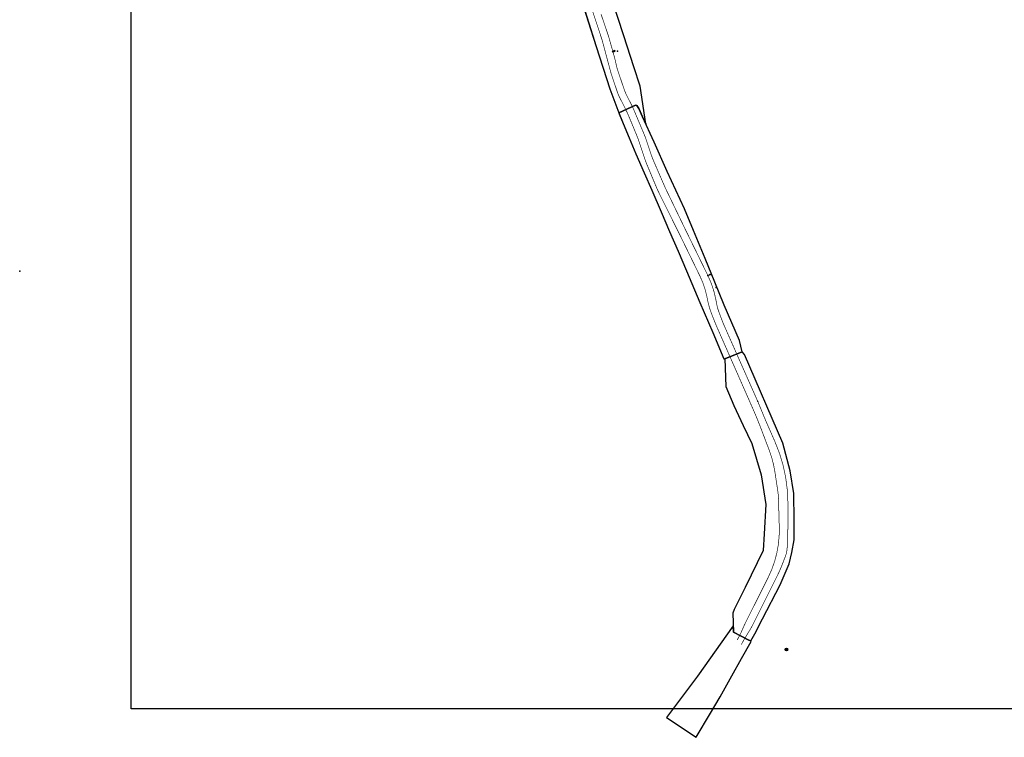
# Model space of a CAD drawing. Header units: metres. Extents: x 765762 to 778382, y 8991640 to 9008294.
# Tile 1 of 33: x 765762 to 770893, y 8991640 to 8995378. Entities that reach past the tile are written whole.
import ezdxf

# ---------------------------------------------------------------- set-up
doc = ezdxf.new("R2010")
doc.units = ezdxf.units.M
doc.header["$XCLIPFRAME"] = 0
for name, pattern in [('CENTER2', [1.125, 0.75, -0.125, 0.125, -0.125]), ('CONTINUA', [0]), ('DASHED2', [0.375, 0.25, -0.125]), ('Demolished', [0.0048, 0.0032, -0.0016]), ('HIDDEN', [0.375, 0.25, -0.125])]:
    doc.linetypes.add(name, pattern=pattern)
for name, color, linetype in [('01_CIVI_302_ALIG1', 3, 'CENTER2'), ('AR_OBRAS CERCA', 7, 'Continuous'), ('AR_OBRAS LEJOS', 5, 'Continuous'), ('C-ROAD-LINE-EXTN', 252, 'HIDDEN'), ('C-ROAD-STAN', 11, 'Continuous'), ('DESBROCE A2_T1', 200, 'Continuous'), ('P_GRILLA_LINEA', 8, 'Continuous'), ('Placemark', 7, 'Continuous'), ('RETORNOS_D_CAROLINA', 2, 'Continuous'), ('U_COORDENADAS', 4, 'Continuous')]:
    doc.layers.add(name, color=color, linetype=linetype)
for name, color, linetype, lineweight in [('A-ANNO-DIMS', 211, 'Continuous', 5), ('A-DETL-GENF', 92, 'Continuous', 15), ('A-DETL-THIN', 151, 'Continuous', 13), ('A-FLOR', 192, 'Continuous', 9), ('A-FLOR-HRAL', 8, 'Continuous', 9), ('A-FLOR-PATT', 8, 'Continuous', 13), ('A-GENM', 13, 'Continuous', 9), ('S-GRID', 1, 'Continuous', 5)]:
    doc.layers.add(name, color=color, linetype=linetype, lineweight=lineweight)
picture_1 = doc.add_image_def('image2.ecw', size_in_pixel=(32000, 64000))
picture_2 = doc.add_image_def('image3.ecw', size_in_pixel=(16000, 66000))
picture_3 = doc.add_image_def('image11.ecw', size_in_pixel=(18000, 66000))
picture_4 = doc.add_image_def('image17.ecw', size_in_pixel=(34000, 52000))
pattern_1 = [(72.572, (-13.316, -14.00283), (0.3486897, 0.110424), [0.0381, -0.4191]), (17.572, (-13.316, -14.00283), (-0.211759, 0.325791), [0.03048, -0.33528]), (123.024, (-13.287, -13.99383), (0.1369323, 0.43621), [0.03238, -0.35618]), (68.756, (-13.355, -13.90883), (0.532905, 0.130462), [0.05715, -0.62865]), (119.208, (-13.31, -13.89783), (0.248487, 0.639199), [0.04857, -0.53427]), (13.756, (-13.355, -13.9088), (0.248495, 0.639193), [0.04572, -0.50292]), (43.572, (-13.298, -13.91283), (0.3585056, -0.072469), [0.0381, -0.4191]), (348.572, (-13.298, -13.91283), (-0.027262, 0.387606), [0.03048, -0.33528]), (94.024, (-13.268, -13.91883), (0.3312425, 0.3151316), [0.03238, -0.35618]), (60.072, (-13.316, -14.00283), (-0.059204, 0.1585266), [0.01676, -0.31445, 0.01676, -0.66015]), (60.072, (-13.316, -14.00283), (-0.059204, 0.1585266), [-0.34798, -0.3236, 0.01676, -0.31979]), (30.072, (-13.316, -14.00283), (0.046498, 0.2363074), [0.01676, -0.17729, 0.01676, -0.4351]), (30.072, (-13.316, -14.00283), (0.046498, 0.2363074), [-0.21082, -0.30683, 0.01676, -0.11151]), (350.072, (-13.42, -14.04583), (0.2548076, 0.0935088), [0.01676, -0.11024, 0.01676, -0.90526]), (350.072, (-13.42, -14.04583), (0.2548076, 0.0935088), [-0.14376, -0.37948, 0.01676, -0.50902]), (340.072, (-13.467, -14.06583), (0.2540452, 0.1606723), [0.01676, -0.14834, 0.01676, -0.61976]), (340.072, (-13.467, -14.06583), (0.2540452, 0.1606723), [-0.18186, -0.24638, 0.01676, -0.35662])]

# ---------------------------------------------------------------- blocks, each defined once
blk = doc.blocks.new('AeccTickTriangle')
at = {"color": 0, "linetype": 'ByBlock', "lineweight": -2}
blk.add_lwpolyline([(0, 1), (-1, 0), (1, 0)], close=True, dxfattribs=at)
at = {"color": 0, "linetype": 'ByBlock', "lineweight": -2, "const_width": 0.0625}
blk.add_lwpolyline([(0, 0, 1), (0, 0, 1)], format="xyb", close=True, dxfattribs=at)
blk = doc.blocks.new('CALICATA EN DIQUE')
at = {"true_color": 0xcd2027, "transparency": 33554687}
h = blk.add_hatch(color=242, dxfattribs=at)
h.dxf.hatch_style = 1
h.paths.add_polyline_path([(6.4, 0, 0.414214), (0, 6.4), (0, 0)])
h.paths.add_polyline_path([(0, 0), (-6.4, 0, 0.414214), (0, -6.4)])
at = {"true_color": 0xffffff, "transparency": 33554687}
h = blk.add_hatch(color=7, dxfattribs=at)
h.dxf.hatch_style = 1
h.paths.add_polyline_path([(6.4, 0), (0, 0), (0, -6.4, 0.414214)])
h.paths.add_polyline_path([(0, 6.4, 0.414214), (-6.4, 0), (0, 0)])
at = {"color": 7, "flags": 128}
for points in [[(-6.4, 0), (6.4, 0)], [(0, -6.4), (0, 6.4)]]:
    blk.add_lwpolyline(points, dxfattribs=at)
at = {"color": 7}
blk.add_circle((0, 0), 6.42, dxfattribs=at)
blk = doc.blocks.new('compuerta - compuerta-500198-LOCALIZACION 11_225')
at = {"layer": 'A-GENM'}
for p, q in [((-0.5, 0.1), (-0.4, 0.1)), ((-0.5, 0.1), (-0.5, -0.1)), ((-0.3, 0.1), (0.3, 0.1)), ((0.4, 0.1), (0.5, 0.1)), ((0.5, 0.1), (0.5, -0.1)), ((-0.4, -0.1), (-0.5, -0.1)), ((0.3, -0.1), (-0.3, -0.1)), ((0.5, -0.1), (0.4, -0.1))]:
    blk.add_line(p, q, dxfattribs=at)
at = {"layer": 'A-GENM', "flags": 128}
for points in [[(0.4, 0), (0.4, 0), (0.4, 0), (0.4, 0.1), (0.4, 0.1), (0.4, 0.1), (0.4, 0.1), (0.4, 0.1), (0.4, 0.1), (0.4, 0.2), (0.4, 0.2), (0.4, 0.2), (0.4, 0.2), (0.4, 0.2), (0.4, 0.2), (0.4, 0.2), (0.4, 0.3), (0.3, 0.3), (0.3, 0.3), (0.3, 0.3), (0.3, 0.3), (0.3, 0.3), (0.3, 0.3), (0.3, 0.3), (0.3, 0.4), (0.2, 0.4), (0.2, 0.4), (0.2, 0.4), (0.2, 0.4), (0.2, 0.4), (0.2, 0.4), (0.1, 0.4), (0.1, 0.4), (0.1, 0.4), (0.1, 0.4), (0.1, 0.4), (0.1, 0.4), (0, 0.4), (0, 0.4), (0, 0.4), (0, 0.4), (0, 0.4), (0, 0.4), (-0.1, 0.4), (-0.1, 0.4), (-0.1, 0.4), (-0.1, 0.4), (-0.1, 0.4), (-0.2, 0.4), (-0.2, 0.4), (-0.2, 0.4), (-0.2, 0.4), (-0.2, 0.4), (-0.2, 0.4), (-0.2, 0.4), (-0.3, 0.4), (-0.3, 0.3), (-0.3, 0.3), (-0.3, 0.3), (-0.3, 0.3), (-0.3, 0.3), (-0.3, 0.3), (-0.4, 0.3), (-0.4, 0.3), (-0.4, 0.2), (-0.4, 0.2), (-0.4, 0.2), (-0.4, 0.2), (-0.4, 0.2), (-0.4, 0.2), (-0.4, 0.1), (-0.4, 0.1), (-0.4, 0.1), (-0.4, 0.1), (-0.4, 0.1), (-0.4, 0.1), (-0.4, 0), (-0.4, 0), (-0.4, 0), (-0.4, 0)], [(-0.4, 0), (-0.4, 0), (-0.4, 0), (-0.4, 0), (-0.4, 0.1), (-0.4, 0.1), (-0.4, 0.1), (-0.3, 0.1), (-0.3, 0.1), (-0.3, 0.1), (-0.3, 0.1), (-0.3, 0.2), (-0.3, 0.2), (-0.3, 0.2), (-0.3, 0.2), (-0.3, 0.2), (-0.3, 0.2), (-0.3, 0.2), (-0.3, 0.2), (-0.3, 0.2), (-0.3, 0.3), (-0.2, 0.3), (-0.2, 0.3), (-0.2, 0.3), (-0.2, 0.3), (-0.2, 0.3), (-0.2, 0.3), (-0.2, 0.3), (-0.2, 0.3), (-0.1, 0.3), (-0.1, 0.3), (-0.1, 0.3), (-0.1, 0.3), (-0.1, 0.3), (-0.1, 0.3), (-0.1, 0.4), (0, 0.4), (0, 0.4), (0, 0.4), (0, 0.4), (0, 0.4), (0, 0.4), (0, 0.4), (0.1, 0.4), (0.1, 0.4), (0.1, 0.3), (0.1, 0.3), (0.1, 0.3), (0.1, 0.3), (0.1, 0.3), (0.1, 0.3), (0.2, 0.3), (0.2, 0.3), (0.2, 0.3), (0.2, 0.3), (0.2, 0.3), (0.2, 0.3), (0.2, 0.3), (0.2, 0.3), (0.3, 0.3), (0.3, 0.2), (0.3, 0.2), (0.3, 0.2), (0.3, 0.2), (0.3, 0.2), (0.3, 0.2), (0.3, 0.2), (0.3, 0.2), (0.3, 0.1), (0.3, 0.1), (0.3, 0.1), (0.3, 0.1), (0.3, 0.1), (0.3, 0.1), (0.4, 0.1), (0.4, 0.1), (0.4, 0), (0.4, 0), (0.4, 0), (0.4, 0)], [(-0.4, 0), (-0.4, 0), (-0.4, 0), (-0.4, -0.1), (-0.4, -0.1), (-0.4, -0.1), (-0.4, -0.1), (-0.4, -0.1), (-0.4, -0.1), (-0.4, -0.2), (-0.4, -0.2), (-0.4, -0.2), (-0.4, -0.2), (-0.4, -0.2), (-0.4, -0.2), (-0.4, -0.2), (-0.4, -0.3), (-0.3, -0.3), (-0.3, -0.3), (-0.3, -0.3), (-0.3, -0.3), (-0.3, -0.3), (-0.3, -0.3), (-0.3, -0.4), (-0.3, -0.4), (-0.2, -0.4), (-0.2, -0.4), (-0.2, -0.4), (-0.2, -0.4), (-0.2, -0.4), (-0.2, -0.4), (-0.1, -0.4), (-0.1, -0.4), (-0.1, -0.4), (-0.1, -0.4), (-0.1, -0.4), (-0.1, -0.4), (0, -0.4), (0, -0.4), (0, -0.4), (0, -0.4), (0, -0.4), (0, -0.4), (0.1, -0.4), (0.1, -0.4), (0.1, -0.4), (0.1, -0.4), (0.1, -0.4), (0.1, -0.4), (0.2, -0.4), (0.2, -0.4), (0.2, -0.4), (0.2, -0.4), (0.2, -0.4), (0.2, -0.4), (0.3, -0.4), (0.3, -0.3), (0.3, -0.3), (0.3, -0.3), (0.3, -0.3), (0.3, -0.3), (0.3, -0.3), (0.3, -0.3), (0.4, -0.3), (0.4, -0.2), (0.4, -0.2), (0.4, -0.2), (0.4, -0.2), (0.4, -0.2), (0.4, -0.2), (0.4, -0.1), (0.4, -0.1), (0.4, -0.1), (0.4, -0.1), (0.4, -0.1), (0.4, -0.1), (0.4, 0), (0.4, 0), (0.4, 0), (0.4, 0)], [(0.4, 0), (0.4, 0), (0.4, 0), (0.4, 0), (0.4, -0.1), (0.4, -0.1), (0.3, -0.1), (0.3, -0.1), (0.3, -0.1), (0.3, -0.1), (0.3, -0.1), (0.3, -0.2), (0.3, -0.2), (0.3, -0.2), (0.3, -0.2), (0.3, -0.2), (0.3, -0.2), (0.3, -0.2), (0.3, -0.2), (0.3, -0.2), (0.3, -0.3), (0.2, -0.3), (0.2, -0.3), (0.2, -0.3), (0.2, -0.3), (0.2, -0.3), (0.2, -0.3), (0.2, -0.3), (0.2, -0.3), (0.1, -0.3), (0.1, -0.3), (0.1, -0.3), (0.1, -0.3), (0.1, -0.4), (0.1, -0.4), (0.1, -0.4), (0, -0.4), (0, -0.4), (0, -0.4), (0, -0.4), (0, -0.4), (0, -0.4), (0, -0.4), (-0.1, -0.4), (-0.1, -0.4), (-0.1, -0.4), (-0.1, -0.4), (-0.1, -0.3), (-0.1, -0.3), (-0.1, -0.3), (-0.2, -0.3), (-0.2, -0.3), (-0.2, -0.3), (-0.2, -0.3), (-0.2, -0.3), (-0.2, -0.3), (-0.2, -0.3), (-0.2, -0.3), (-0.2, -0.3), (-0.3, -0.3), (-0.3, -0.2), (-0.3, -0.2), (-0.3, -0.2), (-0.3, -0.2), (-0.3, -0.2), (-0.3, -0.2), (-0.3, -0.2), (-0.3, -0.2), (-0.3, -0.1), (-0.3, -0.1), (-0.3, -0.1), (-0.3, -0.1), (-0.4, -0.1), (-0.4, -0.1), (-0.4, -0.1), (-0.4, -0.1), (-0.4, 0), (-0.4, 0), (-0.4, 0), (-0.4, 0)]]:
    blk.add_lwpolyline(points, dxfattribs=at)
at = {"layer": 'A-GENM'}
for start_param, end_param in [(4.712389, 7.853982), (1.570796, 4.712389)]:
    blk.add_ellipse((0, 0), major_axis=(0, 0.038), ratio=1, start_param=start_param, end_param=end_param, dxfattribs=at)
blk = doc.blocks.new('A$Cfb2dc79f')
at = {"layer": 'A-DETL-GENF'}
blk.add_hatch(color=7, dxfattribs=at).paths.add_polyline_path([(0.5, -0.3), (0.5, -0.5), (0, 0), (0.5, 0.5), (0.5, 0.2), (1.1, 0.2), (1.1, -0.3)])
at = {"layer": 'U_COORDENADAS'}
for p, q in [((0, 0), (0.5, 0.5)), ((0.5, -0.5), (0, 0)), ((0.5, 0.5), (0.5, 0.2)), ((0.5, 0.2), (1.1, 0.2)), ((1.1, 0.2), (1.1, -0.3)), ((1.1, -0.3), (0.5, -0.3)), ((0.5, -0.3), (0.5, -0.5))]:
    blk.add_line(p, q, dxfattribs=at)
blk = doc.blocks.new('Chapaleta - Chapaleta-492679-PLANTA RETORNO 25_610')
at = {"layer": 'AR_OBRAS LEJOS', "color": 8}
for p, q in [((-0.4, 0), (-0.4, 0)), ((0.4, 0), (0.4, 0)), ((-0.5, 0), (-0.5, -0.1)), ((-0.4, 0), (-0.4, 0)), ((-0.4, 0), (-0.4, 0)), ((-0.3, -0.1), (-0.4, -0.1)), ((-0.4, -0.1), (-0.4, -0.1)), ((-0.4, -0.1), (-0.4, -0.2)), ((-0.4, -0.2), (-0.4, -0.3)), ((-0.4, -0.2), (-0.4, -0.2)), ((-0.4, -0.3), (-0.3, -0.3)), ((-0.3, 0), (-0.3, -0.1)), ((-0.3, 0), (-0.3, 0)), ((-0.3, 0), (-0.2, 0)), ((-0.3, 0), (-0.3, 0)), ((-0.2, -0.1), (-0.3, -0.1)), ((-0.3, -0.1), (-0.3, -0.1)), ((-0.3, -0.3), (-0.2, -0.3)), ((-0.2, 0), (-0.1, 0)), ((-0.1, -0.1), (-0.2, -0.1)), ((-0.1, -0.1), (-0.1, 0)), ((-0.1, 0), (0, 0)), ((0, -0.1), (-0.1, -0.1)), ((-0.1, -0.1), (-0.1, -0.1)), ((-0.1, -0.2), (-0.1, -0.1)), ((-0.1, -0.1), (-0.1, -0.1)), ((-0.1, -0.1), (-0.1, -0.1)), ((-0.1, -0.1), (-0.1, -0.2)), ((-0.1, -0.4), (-0.1, -0.2)), ((-0.1, -0.2), (-0.1, -0.4)), ((-0.1, -0.3), (0.1, -0.3)), ((-0.1, -0.4), (-0.1, -0.4)), ((0, -0.4), (-0.1, -0.4)), ((0.1, -0.4), (-0.1, -0.4)), ((0.1, -0.4), (-0.1, -0.4)), ((-0.1, -0.4), (0.1, -0.4)), ((-0.1, -0.4), (-0.1, -0.4)), ((-0.1, -0.4), (-0.1, -0.4)), ((-0.1, -0.4), (-0.1, -0.4)), ((0.1, -0.4), (-0.1, -0.4)), ((-0.1, -0.4), (-0.1, -0.4)), ((-0.1, -0.4), (-0.1, -0.4)), ((-0.1, -0.4), (-0.1, -0.4)), ((0, 0), (0.1, 0)), ((0, -0.1), (0, 0)), ((0, 0), (0, 0)), ((0, 0), (0, 0)), ((0, 0), (0, -0.1)), ((0, 0), (0, 0)), ((0.1, -0.1), (0, -0.1)), ((0, -0.1), (0, -0.1)), ((0, -0.1), (0, -0.1)), ((0, -0.4), (0, -0.4)), ((0, -0.4), (0, -0.4)), ((0, -0.4), (0, -0.4)), ((0.1, -0.4), (0, -0.4)), ((0, -0.4), (0, -0.4)), ((0, -0.4), (0, -0.4)), ((0, -0.4), (0, -0.4)), ((0, -0.4), (0, -0.4)), ((0, -0.4), (0, -0.4)), ((0, -0.4), (0, -0.4)), ((0, -0.4), (0, -0.4)), ((0.1, 0), (0.1, -0.1)), ((0.1, 0), (0.2, 0)), ((0.2, -0.1), (0.1, -0.1)), ((0.1, -0.1), (0.1, -0.1)), ((0.1, -0.1), (0.1, -0.1)), ((0.1, -0.1), (0.1, -0.2)), ((0.1, -0.2), (0.1, -0.1)), ((0.1, -0.1), (0.1, -0.1)), ((0.1, -0.2), (0.1, -0.4)), ((0.1, -0.4), (0.1, -0.2)), ((0.1, -0.4), (0.1, -0.4)), ((0.1, -0.4), (0.1, -0.4)), ((0.1, -0.4), (0.1, -0.4)), ((0.1, -0.4), (0.1, -0.4)), ((0.1, -0.4), (0.1, -0.4)), ((0.1, -0.4), (0.1, -0.4)), ((0.1, -0.4), (0.1, -0.4)), ((0.2, 0), (0.3, 0)), ((0.3, -0.1), (0.2, -0.1)), ((0.2, -0.3), (0.3, -0.3)), ((0.3, -0.1), (0.3, 0)), ((0.3, 0), (0.3, 0)), ((0.3, 0), (0.3, 0)), ((0.4, 0), (0.3, 0)), ((0.3, -0.1), (0.3, -0.1)), ((0.4, -0.1), (0.3, -0.1)), ((0.3, -0.3), (0.4, -0.3)), ((0.4, 0), (0.4, 0)), ((0.4, 0), (0.4, 0)), ((0.4, -0.1), (0.4, -0.1)), ((0.4, -0.2), (0.4, -0.1)), ((0.4, -0.1), (0.4, -0.1)), ((0.4, -0.3), (0.4, -0.2)), ((0.4, -0.2), (0.4, -0.2)), ((0.5, -0.1), (0.5, 0))]:
    blk.add_line(p, q, dxfattribs=at)
at = {"layer": 'AR_OBRAS LEJOS', "color": 8, "flags": 128}
for points in [[(-0.5, 0), (-0.5, 0), (-0.5, 0), (-0.5, 0), (-0.5, 0), (-0.5, 0), (-0.5, 0), (-0.5, 0), (-0.5, 0), (-0.5, 0), (-0.5, 0), (-0.5, 0), (-0.5, 0), (-0.5, 0), (-0.5, 0), (-0.5, 0), (-0.5, 0), (-0.5, 0), (-0.5, 0), (-0.5, 0), (-0.5, 0), (-0.5, 0), (-0.5, 0), (-0.5, 0), (-0.5, 0), (-0.5, 0), (-0.5, 0), (-0.5, 0), (-0.5, 0), (-0.5, 0), (-0.5, 0), (-0.5, 0), (-0.5, 0), (-0.5, 0), (-0.5, 0), (-0.5, 0), (-0.5, 0), (-0.5, 0), (-0.5, 0), (-0.5, 0), (-0.5, 0)], [(-0.3, 0), (-0.4, 0), (-0.4, 0), (-0.4, 0), (-0.4, 0), (-0.4, 0), (-0.4, 0), (-0.4, 0), (-0.4, 0), (-0.4, 0), (-0.5, 0), (-0.5, 0), (-0.5, 0), (-0.5, 0), (-0.5, 0), (-0.5, 0), (-0.5, 0), (-0.5, 0), (-0.5, 0), (-0.5, 0), (-0.5, 0), (-0.5, 0)], [(-0.5, 0), (-0.5, 0), (-0.5, 0), (-0.5, 0), (-0.5, 0), (-0.5, 0), (-0.5, 0), (-0.5, 0), (-0.5, 0)], [(-0.5, -0.1), (-0.5, -0.1), (-0.5, -0.1), (-0.5, -0.1), (-0.5, -0.1), (-0.5, -0.1), (-0.5, -0.1), (-0.5, -0.1), (-0.5, -0.1), (-0.5, -0.1), (-0.5, -0.1), (-0.5, -0.1), (-0.5, -0.1), (-0.5, -0.1), (-0.5, -0.1), (-0.5, -0.1), (-0.5, -0.1), (-0.5, -0.1), (-0.5, -0.1), (-0.5, -0.1), (-0.5, -0.1), (-0.5, -0.1), (-0.5, -0.1), (-0.5, -0.1), (-0.5, -0.1), (-0.5, -0.1), (-0.5, -0.1), (-0.5, -0.1), (-0.5, -0.1), (-0.5, -0.1), (-0.5, -0.1), (-0.5, -0.1), (-0.5, -0.1), (-0.5, -0.1), (-0.5, -0.1), (-0.5, -0.1), (-0.5, -0.1), (-0.5, -0.1), (-0.5, -0.1), (-0.5, -0.1), (-0.5, -0.1)], [(-0.5, -0.1), (-0.5, -0.1), (-0.5, -0.1), (-0.5, -0.1), (-0.5, -0.1), (-0.5, -0.1), (-0.5, -0.1), (-0.5, -0.1), (-0.5, -0.1), (-0.5, -0.1)], [(-0.5, -0.1), (-0.5, -0.1), (-0.5, -0.1), (-0.5, -0.1), (-0.5, -0.1), (-0.5, -0.1), (-0.5, -0.1), (-0.5, -0.1), (-0.5, -0.1), (-0.5, -0.1), (-0.5, -0.1), (-0.4, -0.1), (-0.4, -0.1), (-0.4, -0.1), (-0.4, -0.1), (-0.4, -0.1), (-0.4, -0.1), (-0.4, -0.1), (-0.4, -0.1), (-0.4, -0.1), (-0.3, -0.1), (-0.3, -0.1), (-0.3, -0.1), (-0.3, -0.1), (-0.3, -0.1), (-0.3, -0.1), (-0.2, -0.1), (-0.2, -0.1), (-0.2, -0.1), (-0.2, -0.1), (-0.2, -0.1), (-0.2, -0.1), (-0.1, -0.1), (-0.1, -0.1), (-0.1, -0.1), (-0.1, -0.1), (-0.1, -0.1), (0, -0.1), (0, -0.1), (0, -0.1), (0, -0.1)], [(-0.4, -0.1), (-0.4, -0.1), (-0.4, -0.1), (-0.4, -0.1), (-0.4, -0.1), (-0.4, -0.1), (-0.4, -0.1), (-0.4, -0.1), (-0.4, -0.1), (-0.4, -0.1), (-0.4, -0.1), (-0.4, -0.1), (-0.4, -0.1), (-0.4, -0.1), (-0.4, -0.1), (-0.4, -0.1), (-0.4, -0.1), (-0.4, -0.1), (-0.4, -0.1), (-0.4, -0.1), (-0.4, -0.1), (-0.4, -0.1), (-0.4, -0.1), (-0.4, -0.1), (-0.4, -0.1), (-0.4, -0.1), (-0.4, -0.1), (-0.4, -0.1), (-0.4, -0.1), (-0.4, -0.1), (-0.4, -0.1), (-0.4, -0.1), (-0.4, -0.1), (-0.4, -0.1), (-0.4, -0.1), (-0.4, -0.1), (-0.4, -0.1), (-0.4, -0.1), (-0.4, -0.1), (-0.4, -0.1), (-0.4, -0.1)], [(-0.4, -0.1), (-0.4, -0.1), (-0.4, -0.1)], [(-0.4, -0.2), (-0.4, -0.2), (-0.4, -0.2), (-0.4, -0.2), (-0.3, -0.2), (-0.3, -0.2), (-0.3, -0.2), (-0.2, -0.2), (-0.2, -0.1), (-0.1, -0.1)], [(-0.1, -0.1), (-0.1, -0.1), (0, -0.1)], [(-0.1, -0.4), (-0.1, -0.4), (-0.1, -0.4), (0, -0.4), (0, -0.4), (0, -0.4)], [(-0.1, -0.4), (-0.1, -0.4), (-0.1, -0.4), (-0.1, -0.4), (-0.1, -0.4), (-0.1, -0.4), (-0.1, -0.4), (-0.1, -0.4), (-0.1, -0.4)], [(0, 0), (0, 0), (0, 0)], [(0, -0.1), (0, -0.1), (0, -0.1), (0.1, -0.1), (0.1, -0.1), (0.1, -0.1), (0.1, -0.1), (0.1, -0.1), (0.2, -0.1), (0.2, -0.1), (0.2, -0.1), (0.2, -0.1), (0.2, -0.1), (0.2, -0.1), (0.3, -0.1), (0.3, -0.1), (0.3, -0.1), (0.3, -0.1), (0.3, -0.1), (0.3, -0.1)], [(0, -0.1), (0.1, -0.1), (0.1, -0.1)], [(0, -0.4), (0, -0.4), (0, -0.4), (0, -0.4), (0, -0.4), (0, -0.4), (0, -0.4), (0, -0.4)], [(0, -0.4), (0, -0.4), (0, -0.4), (0, -0.4), (0, -0.4), (0, -0.4), (0, -0.4), (0, -0.4)], [(0, -0.4), (0, -0.4), (0, -0.4), (0.1, -0.4), (0.1, -0.4), (0.1, -0.4)], [(0.1, -0.1), (0.2, -0.1), (0.2, -0.2), (0.3, -0.2), (0.3, -0.2), (0.3, -0.2), (0.4, -0.2), (0.4, -0.2), (0.4, -0.2), (0.4, -0.2)], [(0.1, -0.4), (0.1, -0.4), (0.1, -0.4), (0.1, -0.4), (0.1, -0.4), (0.1, -0.4), (0.1, -0.4), (0.1, -0.4), (0.1, -0.4)], [(0.3, -0.1), (0.4, -0.1), (0.4, -0.1), (0.4, -0.1), (0.4, -0.1), (0.4, -0.1), (0.4, -0.1), (0.4, -0.1), (0.4, -0.1), (0.4, -0.1), (0.5, -0.1), (0.5, -0.1), (0.5, -0.1), (0.5, -0.1), (0.5, -0.1), (0.5, -0.1), (0.5, -0.1), (0.5, -0.1), (0.5, -0.1), (0.5, -0.1), (0.5, -0.1), (0.5, -0.1)], [(0.4, 0), (0.4, 0), (0.4, 0)], [(0.5, 0), (0.5, 0), (0.5, 0), (0.5, 0), (0.5, 0), (0.5, 0), (0.5, 0), (0.5, 0), (0.5, 0), (0.5, 0), (0.5, 0), (0.4, 0), (0.4, 0), (0.4, 0), (0.4, 0), (0.4, 0), (0.4, 0), (0.4, 0), (0.4, 0), (0.4, 0)], [(0.4, -0.1), (0.4, -0.1), (0.4, -0.1), (0.4, -0.1), (0.4, -0.1), (0.4, -0.1), (0.4, -0.1), (0.4, -0.1), (0.4, -0.1), (0.4, -0.1), (0.4, -0.1), (0.4, -0.1), (0.4, -0.1), (0.4, -0.1), (0.4, -0.1), (0.4, -0.1), (0.4, -0.1), (0.4, -0.1), (0.4, -0.1), (0.4, -0.1), (0.4, -0.1), (0.4, -0.1), (0.4, -0.1), (0.4, -0.1), (0.4, -0.1), (0.4, -0.1), (0.4, -0.1), (0.4, -0.1), (0.4, -0.1), (0.4, -0.1), (0.4, -0.1), (0.4, -0.1), (0.4, -0.1), (0.4, -0.1), (0.4, -0.1), (0.4, -0.1), (0.4, -0.1), (0.4, -0.1), (0.4, -0.1), (0.4, -0.1)], [(0.5, 0), (0.5, 0), (0.5, 0), (0.5, 0), (0.5, 0), (0.5, 0), (0.5, 0), (0.5, 0), (0.5, 0), (0.5, 0), (0.5, 0), (0.5, 0), (0.5, 0), (0.5, 0), (0.5, 0), (0.5, 0), (0.5, 0), (0.5, 0), (0.5, 0), (0.5, 0), (0.5, 0), (0.5, 0), (0.5, 0), (0.5, 0), (0.5, 0), (0.5, 0), (0.5, 0), (0.5, 0), (0.5, 0), (0.5, 0), (0.5, 0), (0.5, 0), (0.5, 0), (0.5, 0), (0.5, 0), (0.5, 0), (0.5, 0), (0.5, 0), (0.5, 0), (0.5, 0), (0.5, 0)], [(0.5, 0), (0.5, 0), (0.5, 0), (0.5, 0), (0.5, 0), (0.5, 0), (0.5, 0), (0.5, 0), (0.5, 0), (0.5, 0)], [(0.5, -0.1), (0.5, -0.1), (0.5, -0.1), (0.5, -0.1), (0.5, -0.1), (0.5, -0.1), (0.5, -0.1), (0.5, -0.1), (0.5, -0.1), (0.5, -0.1), (0.5, -0.1), (0.5, -0.1), (0.5, -0.1), (0.5, -0.1), (0.5, -0.1), (0.5, -0.1), (0.5, -0.1), (0.5, -0.1), (0.5, -0.1), (0.5, -0.1), (0.5, -0.1), (0.5, -0.1), (0.5, -0.1), (0.5, -0.1), (0.5, -0.1), (0.5, -0.1), (0.5, -0.1), (0.5, -0.1), (0.5, -0.1), (0.5, -0.1), (0.5, -0.1), (0.5, -0.1), (0.5, -0.1), (0.5, -0.1), (0.5, -0.1), (0.5, -0.1), (0.5, -0.1), (0.5, -0.1), (0.5, -0.1), (0.5, -0.1), (0.5, -0.1)], [(0.5, -0.1), (0.5, -0.1), (0.5, -0.1), (0.5, -0.1), (0.5, -0.1), (0.5, -0.1), (0.5, -0.1), (0.5, -0.1), (0.5, -0.1)]]:
    blk.add_lwpolyline(points, dxfattribs=at)
at = {"layer": 'AR_OBRAS LEJOS', "color": 8}
for centre, major_axis, start_param, end_param in [((0, -0.2), (0.356, 0), 1.968804, 3.233992), ((0, -0.3), (0.356, 0), 1.969208, 3.138616), ((0, -0.2), (0.356, 0), 1.969208, 3.233992), ((0, -0.2), (0.356, 0), 3.164307, 3.233992), ((0, -0.2), (0.356, 0), 1.968804, 3.158322), ((0, -0.3), (0.356, 0), 3.141593, 3.312703), ((0, -0.3), (0.356, 0), 3.316333, 3.36008), ((0, -0.3), (0.325, 0), 2.010113, 4.128649), ((0, -0.3), (0.288, 0), 2.072706, 3.647332), ((0, -0.3), (0.186, 0), 3.647332, 3.872821), ((0, -0.3), (0.186, 0), 2.410364, 3.641129), ((0, -0.2), (0.356, 0), 1.570796, 1.843403), ((0, -0.3), (0.356, 0), 1.570796, 1.843663), ((0, -0.3), (0.325, 0), 1.570796, 1.870468), ((0, -0.3), (0.288, 0), 1.570796, 1.910726), ((0, -0.2), (0.356, 0), 1.570796, 1.843663), ((0, -0.2), (0.356, 0), 1.570796, 1.843403), ((0, -0.3), (0.186, 0), 1.570796, 1.890118), ((0, -0.2), (0.356, 0), 1.29819, 1.570796), ((0, -0.3), (0.356, 0), 1.29793, 1.570796), ((0, -0.3), (0.325, 0), 1.271125, 1.570796), ((0, -0.3), (0.288, 0), 1.230867, 1.570796), ((0, -0.2), (0.356, 0), 1.29793, 1.570796), ((0, -0.2), (0.356, 0), 1.29819, 1.570796), ((0, -0.3), (0.186, 0), 1.251475, 1.570796), ((0, -0.2), (0.356, 0), 0, 1.172788), ((0, -0.3), (0.356, 0), 6.112075, 7.45557), ((0, -0.3), (0.325, 0), 5.296129, 7.414665), ((0, -0.3), (0.288, 0), 5.777446, 7.352072), ((0, -0.2), (0.356, 0), 0, 1.172385), ((0, -0.2), (0.356, 0), 6.266456, 7.455974), ((0, -0.3), (0.186, 0), 5.783649, 7.014414), ((0, -0.3), (0.186, 0), 5.551957, 5.777446), ((0, -0.3), (0.356, 0), 6.064698, 6.108445), ((0, -0.2), (0.356, 0), 6.190786, 6.280209), ((0, -0.2), (0.356, 0), 6.190786, 6.280212), ((0, -0.2), (0.356, 0), 6.190786, 6.260471)]:
    blk.add_ellipse(centre, major_axis=major_axis, ratio=0.173648, start_param=start_param, end_param=end_param, dxfattribs=at)
blk = doc.blocks.new('cabezal_inic3')
h = blk.add_hatch(color=254)
h.dxf.hatch_style = 1
h.paths.add_polyline_path([(769713.8, 9000219.2), (769713.8, 9000216.9), (769716.6, 9000216.9), (769716.6, 9000219.2), (769715.2, 9000219.2), (769715.2, 9000218.2), (769716, 9000218.2), (769716.1, 9000217.2), (769714.2, 9000217.2), (769714.4, 9000218.2), (769715.2, 9000218.2), (769715.2, 9000219.2), (769714.4, 9000219.2)])
h = blk.add_hatch(color=254)
h.dxf.hatch_style = 1
h.paths.add_polyline_path([(769714.4, 9000218.2), (769714.2, 9000217.2), (769716.1, 9000217.2), (769716, 9000218.2)])
at = {"color": 8, "lineweight": 30}
for p, q in [((769714, 9000219.2, -59.4), (769713.8, 9000219.2, -59.4)), ((769713.8, 9000219.2, -59.4), (769713.8, 9000216.9, -59.4)), ((769713.8, 9000217.2, -59.4), (769716.6, 9000217.2, -59.4)), ((769716.6, 9000216.9, -59.4), (769713.8, 9000216.9, -59.4)), ((769714.1, 9000218.2, -59.4), (769713.9, 9000217.2, -59.4)), ((769716.3, 9000219.2, -59.4), (769714.1, 9000219.2, -59.4)), ((769714.1, 9000219.2, -59.4), (769714.1, 9000218.2, -59.4)), ((769714.1, 9000218.2, -59.4), (769716.3, 9000218.2, -59.4)), ((769714.2, 9000217.2, -59.4), (769714.4, 9000218.2, -59.4)), ((769714.4, 9000218.2, -59.4), (769714.4, 9000219.2, -59.4)), ((769716, 9000219.2, -59.4), (769716, 9000218.2, -59.4)), ((769716, 9000218.2, -59.4), (769716.1, 9000217.2, -59.4)), ((769716.6, 9000219.2, -59.4), (769716.3, 9000219.2, -59.4)), ((769716.3, 9000218.2, -59.4), (769716.3, 9000219.2, -59.4)), ((769716.4, 9000217.2, -59.4), (769716.3, 9000218.2, -59.4)), ((769716.6, 9000216.9, -59.4), (769716.6, 9000219.2, -59.4)), ((769716.6, 9000217.2, -59.4), (769716.6, 9000217.2, -59.4))]:
    blk.add_line(p, q, dxfattribs=at)
blk = doc.blocks.new('*U283')
h = blk.add_hatch(color=254)
h.dxf.hatch_style = 1
h.paths.add_polyline_path([(-9, -4.4), (-9.5, -3.2), (-12.5, -2.8), (-13, -2.8), (-12.9, -3.1), (-9.7, -3.5), (-9.4, -4.4), (-11.3, -6.9), (-11.2, -7.3), (-10.8, -6.8)])
h = blk.add_hatch(color=254)
h.dxf.hatch_style = 1
h.paths.add_polyline_path([(-9.2, -3.3), (-9.5, -3.2), (-9.4, -3.4)])
h.paths.add_polyline_path([(-8.8, -4.2), (-9.2, -3.3), (-9.4, -3.4), (-9, -4.3)])
h.paths.add_polyline_path([(-8.8, -4.2), (-8.8, -4.2), (-9, -4.3), (-9, -4.4)])
at = {"layer": 'A-DETL-GENF'}
for points in [[(1.7, 0.5), (1.5, 0.6), (1.6, 0.9), (1.6, 0.8), (1.8, 0.9), (1.9, 0.7), (1.7, 0.6)], [(-13.6, -5.8), (-13.8, -5.7), (-13.7, -5.5), (-13.7, -5.6), (-13.5, -5.5), (-13.4, -5.6), (-13.6, -5.7)]]:
    blk.add_hatch(color=7, dxfattribs=at).paths.add_polyline_path(points)
at = {"layer": 'A-FLOR-PATT'}
h = blk.add_hatch(dxfattribs=at)
h.set_pattern_fill('FP_1', color=256, style=0, pattern_type=2)
h.set_pattern_definition(pattern_1)
h.paths.add_polyline_path([(-1.4, -0.5), (-1.4, -0.5), (-1.1, -0.4), (-1.1, -0.4)])
h = blk.add_hatch(dxfattribs=at)
h.set_pattern_fill('FP_1', color=256, style=0, pattern_type=2)
h.set_pattern_definition(pattern_1)
h.paths.add_polyline_path([(-1.4, -0.5), (-1.4, -0.5), (-1.1, -0.4), (-1.1, -0.4)])
at = {"layer": 'A-DETL-THIN', "color": 7}
for p, q in [((1.5, 0.6), (1.6, 0.9)), ((1.7, 0.5), (1.5, 0.6)), ((1.6, 0.9), (1.6, 0.8)), ((1.6, 0.8), (1.8, 0.9)), ((1.9, 0.7), (1.7, 0.6)), ((1.7, 0.6), (1.7, 0.5)), ((1.8, 0.9), (1.9, 0.7)), ((-13.8, -5.7), (-13.7, -5.5)), ((-13.6, -5.8), (-13.8, -5.7)), ((-13.7, -5.5), (-13.7, -5.6)), ((-13.7, -5.6), (-13.5, -5.5)), ((-13.4, -5.6), (-13.6, -5.7)), ((-13.6, -5.7), (-13.6, -5.8)), ((-13.5, -5.5), (-13.4, -5.6))]:
    blk.add_line(p, q, dxfattribs=at)
at = {"layer": 'A-FLOR', "linetype": 'Demolished'}
blk.add_line((-1.4, -0.5, 116.5), (-1.4, -0.5, 116.5), dxfattribs=at)
at = {"layer": 'AR_OBRAS CERCA', "color": 8, "lineweight": 25}
for p, q in [((-13, -2.8), (-9.5, -3.2)), ((-13, -2.8), (-11.2, -7.3)), ((-9.7, -3.5), (-12.9, -3.1)), ((-12.5, -2.8), (-9.5, -3.2)), ((-12.4, -3.1), (-11, -6.5)), ((-9.4, -4.4), (-11.3, -6.9)), ((-11.2, -7.3), (-10.8, -6.8)), ((-9, -4.4), (-11.1, -7.1)), ((-9.4, -4.4), (-9.7, -3.5)), ((-9.5, -3.2), (-9, -4.4)), ((-9.5, -3.2), (-9.2, -3.3)), ((-8.8, -4.2), (-9.2, -3.3)), ((-9, -4.4), (-8.8, -4.2))]:
    blk.add_line(p, q, dxfattribs=at)
at = {"layer": 'AR_OBRAS CERCA', "color": 8, "lineweight": 25, "flags": 128}
for points in [[(-9.8, -3.3), (-9.3, -4.6)], [(-9.4, -3.4), (-9.2, -3.3)], [(-9, -4.3), (-8.8, -4.2)]]:
    blk.add_lwpolyline(points, dxfattribs=at)
at = {"layer": 'S-GRID', "linetype": 'CENTER2', "ltscale": 10}
for p, q in [((-1.5, -0.3), (-9.1, -3.4)), ((-1.2, -0.8), (-8.9, -4))]:
    blk.add_line(p, q, dxfattribs=at)
at = {"color": 3, "lineweight": 30, "xscale": -1, "rotation": 292.491367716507}
blk.add_blockref('cabezal_inic3', (-8021186.3, -4154150.1, 59.4), dxfattribs=at)
at = {"layer": 'A-GENM', "color": 3, "rotation": 292.3614111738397}
blk.add_blockref('Chapaleta - Chapaleta-492679-PLANTA RETORNO 25_610', (-9.6, -4, 27), dxfattribs=at)

msp = doc.modelspace()

# ---------------------------------------------------------------- hatches: boundary and pattern name
at = {"true_color": 0xffffff}
h = msp.add_hatch(color=7, dxfattribs=at)
h.dxf.hatch_style = 1
h.paths.add_polyline_path([(768851.975, 8995210.382), (768865.192, 8995214.112), (768864.242, 8995217.481), (768851.024, 8995213.751)])

# ---------------------------------------------------------------- linework, layer by layer
at = {"color": 3, "linetype": 'CONTINUA', "ltscale": 0.1}
for p, q in [((768851.474, 8995213.877), (768852.424, 8995210.509)), ((768853.534, 8995212.9), (768853.67, 8995212.419)), ((768855.534, 8995215.023), (768856.484, 8995211.655)), ((768855.822, 8995215.105), (768856.773, 8995211.736))]:
    msp.add_line(p, q, dxfattribs=at)
at = {"color": 252, "true_color": 0x9a9a93, "flags": 128}
for points in [[(768678.527, 8995515.857), (768765.275, 8995239.424), (768836.714, 8995017.808), (768883.419, 8994892.839), (768970.602, 8994932.468), (768977.903, 8994932.054), (768987.921, 8994916.383), (769007.067, 8994872.118), (769024.094, 8994835.069), (768995.241, 8995032.218), (768962.068, 8995133.269), (768909.748, 8995293.289), (768845.536, 8995492.212)], [(769324.903, 8991704.712), (769361.465, 8991766.706), (769412.748, 8991851.182), (769473.648, 8991960.828), (769524.302, 8992049.879), (769573.848, 8992138.66), (769572.593, 8992142.441), (769562.284, 8992145.424), (769482.311, 8992187.071), (769480.814, 8992220.093), (769294.023, 8991958.922), (769131.781, 8991743.038), (769189.638, 8991704.712)]]:
    msp.add_lwpolyline(points, dxfattribs=at)
at = {"color": 3, "linetype": 'CONTINUA', "ltscale": 0.1}
msp.add_lwpolyline([(768851.024, 8995213.751), (768851.975, 8995210.382), (768865.192, 8995214.112), (768864.242, 8995217.481)], close=True, dxfattribs=at)
for points in [[(768855.669, 8995214.542), (768851.61, 8995213.396)], [(768852.289, 8995210.99), (768856.348, 8995212.136)], [(768853.534, 8995212.9), (768855.941, 8995213.58)], [(768853.67, 8995212.419), (768856.077, 8995213.098)], [(768861.535, 8995216.197), (768864.378, 8995217)], [(768862.214, 8995213.791), (768865.057, 8995214.593)]]:
    msp.add_lwpolyline(points, dxfattribs=at)
at = {"color": 4, "linetype": 'CONTINUA', "ltscale": 0.1}
msp.add_lwpolyline([(768855.321, 8995212.885), (768855.186, 8995213.366), (768855.941, 8995213.58), (768855.669, 8995214.542), (768854.914, 8995214.329), (768854.778, 8995214.81), (768861.842, 8995216.803), (768861.977, 8995216.322), (768861.535, 8995216.197), (768862.214, 8995213.791), (768862.656, 8995213.916), (768862.792, 8995213.435), (768855.729, 8995211.442), (768855.593, 8995211.923), (768856.348, 8995212.136), (768856.077, 8995213.098)], close=True, dxfattribs=at)
at = {"color": 3, "linetype": 'DASHED2'}
for points in [[(768861.488, 8995216.184), (768855.669, 8995214.542)], [(768856.077, 8995213.098), (768861.451, 8995214.615), (768861.315, 8995215.096), (768855.941, 8995213.58)], [(768856.348, 8995212.136), (768862.167, 8995213.778)]]:
    msp.add_lwpolyline(points, dxfattribs=at)
at = {"color": 252, "true_color": 0x9a9a93, "flags": 128}
for points in [[(769526.57, 8993648.852), (769512.976, 8993707.796), (769432.768, 8993891.724), (769384.268, 8994010.98), (769334.602, 8994134.464), (769273.282, 8994280.472), (769226.898, 8994392.877), (769136.591, 8994587.369), (769067.893, 8994739.768), (769007.067, 8994872.118), (768987.921, 8994916.383), (768977.903, 8994932.054), (768970.602, 8994932.468), (768883.419, 8994892.839), (768915.471, 8994817.487), (768938.912, 8994763.034), (768972.605, 8994679.9), (769015.71, 8994579.722), (769056.339, 8994490.633), (769104.958, 8994377.116), (769147.701, 8994274.484), (769192.697, 8994173.136), (769236.03, 8994070.417), (769306.128, 8993905.111), (769374.525, 8993748.799), (769431.939, 8993611.991), (769437.035, 8993612.146)], [(769572.593, 8992142.441), (769593.02, 8992179.271), (769632.531, 8992256.938), (769725.404, 8992433.76), (769772.266, 8992543.855), (769786.325, 8992603.198), (769797.261, 8992668.004), (769797.378, 8992771.561), (769795.816, 8992909.763), (769777.072, 8993027.668), (769738.764, 8993172.564), (769538.262, 8993634.775), (769526.57, 8993648.852), (769437.034, 8993612.166), (769441.413, 8993467.989), (769483.288, 8993369.057), (769531.627, 8993265.115), (769576.986, 8993170.948), (769625.091, 8993007.931), (769650.368, 8992853.062), (769642.204, 8992700.454), (769635.665, 8992613.051), (769542.655, 8992421.285), (769485.579, 8992305.544), (769477.815, 8992286.23), (769482.311, 8992187.071), (769562.284, 8992145.424)]]:
    msp.add_lwpolyline(points, close=True, dxfattribs=at)
at = {"layer": '01_CIVI_302_ALIG1', "color": 0, "linetype": 'ByBlock', "lineweight": -3, "ltscale": 5, "const_width": 3.5, "flags": 128}
for points in [[(769501.209, 8992147.521), (769513.106, 8992169.788, 0.01712458), (769520.651, 8992185.155), (769537.231, 8992222.063, -0.01060117), (769546.326, 8992241.213), (769662.199, 8992472.408, 0.1235118), (769720.299, 8992733.668), (769716.34, 8992880.484, 0.03068074), (769712.556, 8992923.23), (769697.747, 8993021.452, 0.05349708), (769667.428, 8993137.033), (769623.597, 8993252.282, 0.01279524), (769584.78, 8993346.98), (769390.626, 8993788.121, -0.01008703), (769387.526, 8993795.571), (769367.084, 8993847.615, -0.04421391), (769347.173, 8993915.353), (769343.069, 8993935.863, 0.06429068), (769306.989, 8994042.617), (769199.833, 8994262.017, 0.00176097), (769196.72, 8994268.335), (769088.739, 8994485.533, -0.01661366), (769083.222, 8994497.621), (769026.272, 8994634.251, -0.01852042), (769021.083, 8994648.124), (768988.097, 8994747.382, 0.01782108), (768978.149, 8994774.095), (768941.772, 8994862.059, 0.02158318), (768905.385, 8994940.305), (768888.898, 8994972.094, -0.03776177), (768877.069, 8994999.844), (768849.474, 8995081.078, -0.01642323), (768839.939, 8995112.5), (768800.724, 8995258.861, 0.01440345), (768792.472, 8995286.454), (768739.337, 8995447.122, -0.01464113)], [(769765.418, 8992832.697), (769765.209, 8992863.9, 0.10233874), (769697.432, 8993180.824), (769651.02, 8993286.264, -0.00566386), (769650.309, 8993287.931), (769608.721, 8993388.533), (769435.859, 8993778.736, -0.01574971), (769416.911, 8993825.424), (769403.874, 8993860.698, -0.04306369), (769394.77, 8993893.858), (769390.497, 8993917.09, 0.06843968), (769347.828, 8994046.477), (769229.015, 8994289.202, -0.00140747), (769228.818, 8994289.607), (769127.837, 8994498.876, -0.01005255), (769124.489, 8994506.187), (769067.674, 8994637.13, -0.0221427), (769048.709, 8994686.746), (769024.48, 8994759.661, 0.01944353), (769019.007, 8994774.215), (768959.884, 8994914.608, 0.01861421), (768953.6, 8994928.103), (768924.869, 8994984.242, -0.03609171), (768913.616, 8995010.792), (768880.262, 8995108.575, -0.02892417), (768870.982, 8995141.99), (768867.091, 8995159.976, 0.01553213), (768861.086, 8995184.084), (768833.133, 8995283.085, 0.01334553), (768826.786, 8995303.468), (768791.71, 8995406.356, -0.00948758)], [(769734.823, 8992537.776), (769751.631, 8992581.217, 0.08371532), (769761.644, 8992630.081), (769765.551, 8992741.413, 0.01044935), (769765.877, 8992764.397), (769765.418, 8992832.697)], [(769522.699, 8992123.664), (769527.837, 8992133.281, -0.01467201), (769542.415, 8992158.74), (769564.884, 8992195.441, 0.02166359), (769585.877, 8992233.32), (769712.147, 8992486.44, 0.02339683), (769734.823, 8992537.776, 0.02339683)]]:
    msp.add_lwpolyline(points, format="xyb", dxfattribs=at)
at = {"layer": 'A-FLOR-HRAL'}
for p, q in [((768856.609, 8995211.69, 0.087), (768855.659, 8995215.058, 0.087)), ((768856.648, 8995211.701, 0.087), (768855.697, 8995215.069, 0.087))]:
    msp.add_line(p, q, dxfattribs=at)
at = {"layer": 'C-ROAD-LINE-EXTN', "color": 10, "linetype": 'HIDDEN', "lineweight": -3}
for p, q in [((768826.786, 8995303.468), (768826.786, 8995303.468)), ((768905.385, 8994940.305), (768905.385, 8994940.305)), ((769019.007, 8994774.215), (769019.007, 8994774.215)), ((769127.837, 8994498.876), (769127.837, 8994498.876)), ((769229.015, 8994289.202), (769229.015, 8994289.202))]:
    msp.add_line(p, q, dxfattribs=at)
at = {"layer": 'Defpoints', "color": 6}
msp.add_circle((768856.009, 8995213.339), 0.6, dxfattribs=at)
at = {"layer": 'DESBROCE A2_T1'}
msp.add_point((765762.082, 8994068.634), dxfattribs=at)
at = {"layer": 'P_GRILLA_LINEA'}
msp.add_lwpolyline([(766343.791, 8991789.307), (766343.791, 9008185.864), (776023.791, 9008185.864), (776023.791, 8991789.307)], close=True, dxfattribs=at)
at = {"layer": 'Placemark'}
for p in [(768878, 8995214), (768878, 8995214), (769391, 8993984), (769391, 8993984)]:
    msp.add_point(p, dxfattribs=at)

# ---------------------------------------------------------------- block references
at = {"color": 7}
msp.add_blockref('CALICATA EN DIQUE', (769757.626, 8992097.63), dxfattribs=at)
at = {"layer": 'A-ANNO-DIMS', "extrusion": (5.59212e-09, -4.1377e-10, 1), "rotation": 3.210761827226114}
msp.add_blockref('*U283', (769359.221, 8994050.518, 0.001), dxfattribs=at)
at = {"layer": 'A-GENM', "rotation": 285.7572040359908}
msp.add_blockref('compuerta - compuerta-500198-LOCALIZACION 11_225', (768855.338, 8995213.929, 52.54), dxfattribs=at)
at = {"layer": 'A-GENM', "xscale": -1, "rotation": 285.7618772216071}
msp.add_blockref('compuerta - compuerta-500198-LOCALIZACION 11_225', (768855.745, 8995212.486, 52.54), dxfattribs=at)
at = {"layer": 'C-ROAD-STAN', "color": 10, "linetype": 'Continuous', "lineweight": -3, "xscale": 0.02999999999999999, "yscale": 0.02999999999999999, "zscale": 0.02999999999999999}
msp.add_blockref('AeccTickTriangle', (769608.721, 8993388.533), dxfattribs=at)
at = {"layer": 'RETORNOS_D_CAROLINA', "xscale": 0.6944610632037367, "yscale": 0.6944610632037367, "zscale": 0.6944610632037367, "rotation": 15.3088059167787}
for p in [(768850.179, 8995211.773, -25.169), (768866.223, 8995216.285, -30.235)]:
    msp.add_blockref('A$Cfb2dc79f', p, dxfattribs=at)

# ---------------------------------------------------------------- pictures from other files: only their frames are drawn
image = msp.add_image(picture_3, insert=(768637.8, 8994763.147), size_in_units=(405, 1485))
image.set_boundary_path([(13211.48, 10939.524), (12447.58, 1112.07), (12036.49, 486.7), (7961.25, 93.61), (5441.04, 7258.64), (2699.87, 14848.65), (1069.13, 19798.36), (182.87, 23427.9), (123.4, 25964.73), (1809.57, 32545.76), (5665.07, 44831.66), (8840.1, 54681.25), (10915.9, 60235.44), (14790.705, 58474.16), (15115.19, 58492.55), (15560.44, 59189.015), (16411.35, 61156.39), (17168.1, 62802.98), (15885.78, 54040.83), (14411.42, 49549.66), (12086.09, 42437.655), (9232.23, 33596.63), (6910.725, 26233.035), (6910.725, 22553.94), (10090.45, 17086.78), (12161.83, 13387.88), (13211.48, 10939.524)])
image = msp.add_image(picture_1, insert=(768885.538, 8993461.472), size_in_units=(736, 1472))
image.set_boundary_path([(27870.45, 55852.535), (27279.4, 53289.77), (23792.12, 45292.91), (21683.42, 40107.83), (19524, 34738.965), (16857.91, 28390.8), (14841.245, 23503.62), (10914.83, 15047.46), (7927.97, 8421.42), (5283.35, 2667.09), (4450.94, 742.48), (4015.37, 61.155), (3697.94, 43.17), (-0.5, 1724.28), (-0.5, 1982.76), (1300.94, 5042.35), (2320.12, 7409.83), (3785.01, 11024.365), (5659.15, 15379.91), (7425.61, 19253.39), (9539.49, 24188.87), (11397.88, 28651.155), (13354.23, 33057.6), (15238.3, 37523.65), (18286.01, 44710.85), (21259.82, 51507.01), (23756.08, 57455.175), (23977.63, 57448.45), (27870.45, 55852.535)])
image = msp.add_image(picture_2, insert=(769436.02, 8992131.589), size_in_units=(368, 1518))
image.set_boundary_path([(5937.47, 65527.65), (6825.58, 63926.38), (8543.47, 60549.54), (12581.395, 52861.626), (14618.9, 48074.9), (15230.17, 45494.775), (15705.635, 42677.09), (15710.72, 38174.63), (15642.82, 32165.83), (14827.844, 27039.545), (13162.3, 20739.74), (4444.82, 643.61), (3936.45, 31.535), (43.6, 1626.6), (234, 7895.16), (2054.64, 12196.54), (4156.31, 16715.76), (6128.46, 20809.96), (8219.96, 27897.66), (9318.96, 34631.1), (8964.04, 41266.23), (8679.72, 45066.37), (4635.81, 53404.02), (2154.25, 58436.245), (1816.68, 59275.965), (2012.16, 63587.25), (5489.22, 65397.99), (5937.47, 65527.65)])
at = {"color": 252, "true_color": 0x9a9a93}
image = msp.add_image(picture_4, insert=(768865.321, 8991086.331), size_in_units=(782.005, 1196.007), dxfattribs=at)
image.set_boundary_path([(26759.9, 2705.805), (18638.59, 14061.01), (11584.635, 23447.18), (18329.02, 27914.86), (21570.86, 22418.15), (23800.55, 18745.33), (26448.34, 13978.12), (28650.68, 10106.37), (30804.83, 6246.33), (30750.28, 6081.93), (30302.04, 5952.26), (26825, 4141.535), (26759.9, 2705.805)])

doc.saveas('drawing.dxf')
